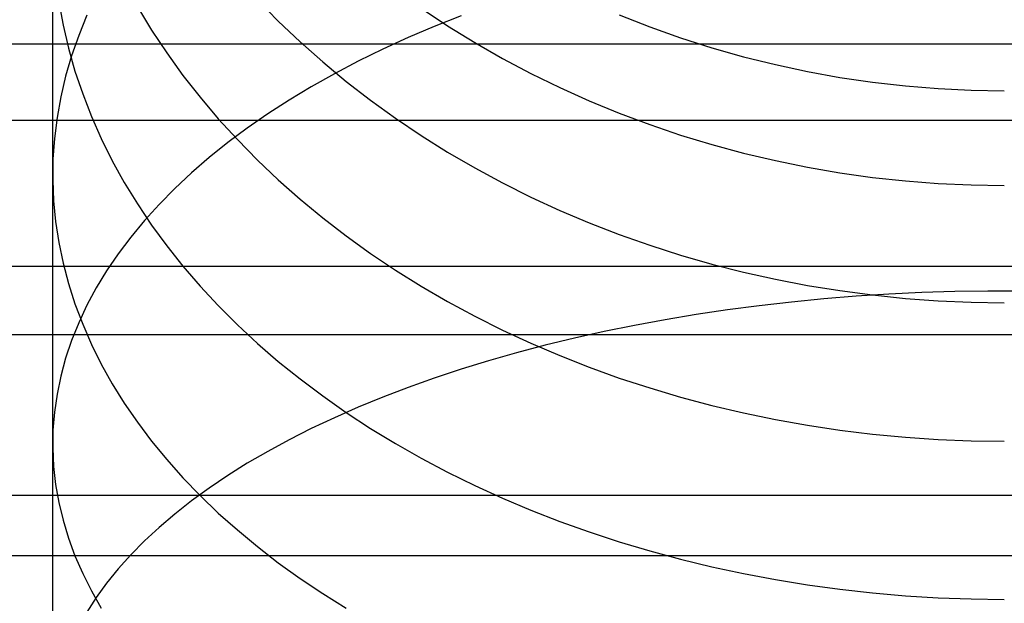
# Model space of a CAD drawing. Header units: millimetres. Extents: x -9 to 331, y -124 to 233.
# Tile 70 of 76: x 305.66 to 318.6, y 197.53 to 205.19. Entities that reach past the tile are written whole.
import ezdxf

# ---------------------------------------------------------------- set-up
doc = ezdxf.new("R2010")
doc.units = ezdxf.units.MM
doc.layers.add('Up Step Stool_Ferm Living', color=7, linetype='Continuous', true_color=0x000000)

msp = doc.modelspace()

# ---------------------------------------------------------------- linework, layer by layer
at = {"layer": 'Up Step Stool_Ferm Living'}
for p, q in [((306.175, 205.423, 306.164), (306.231, 205.119, 305.86)), ((308.784, 205.456, 296.126), (309.058, 205.174, 295.942)), ((306.095, 204.298, 309.139), (306.095, 205.375, 308.167)), ((307.208, 205.358, 300.645), (307.394, 205.053, 300.398)), ((310.936, 205.343, 292.091), (311.283, 205.112, 291.972)), ((306.545, 205.249, 312.681), (306.437, 204.984, 312.355)), ((309.058, 205.174, 295.942), (309.345, 204.901, 295.764)), ((311.46, 205.24, 321.269), (311.108, 205.101, 321.057)), ((313.537, 205.253, 288.545), (313.937, 205.096, 288.483)), ((306.231, 205.119, 305.86), (306.302, 204.817, 305.557)), ((307.394, 205.053, 300.398), (307.594, 204.754, 300.155)), ((311.108, 205.101, 321.057), (310.765, 204.956, 320.834)), ((311.283, 205.112, 291.972), (311.639, 204.892, 291.858)), ((313.937, 205.096, 288.483), (314.343, 204.953, 288.426)), ((331.096, 204.868, 326.47), (-8.885, 204.868, 326.47)), ((306.437, 204.984, 312.355), (306.343, 204.717, 312.026)), ((309.345, 204.901, 295.764), (309.642, 204.637, 295.591)), ((310.765, 204.956, 320.834), (310.432, 204.804, 320.602)), ((311.639, 204.892, 291.858), (312.004, 204.683, 291.75)), ((314.343, 204.953, 288.426), (314.753, 204.822, 288.375)), ((306.302, 204.817, 305.557), (306.388, 204.516, 305.256)), ((307.594, 204.754, 300.155), (307.806, 204.46, 299.916)), ((310.432, 204.804, 320.602), (310.108, 204.645, 320.36)), ((314.753, 204.822, 288.375), (315.168, 204.705, 288.328)), ((306.343, 204.717, 312.026), (306.265, 204.448, 311.694)), ((309.642, 204.637, 295.591), (309.95, 204.381, 295.424)), ((310.108, 204.645, 320.36), (309.795, 204.481, 320.109)), ((312.004, 204.683, 291.75), (312.377, 204.486, 291.648)), ((315.168, 204.705, 288.328), (315.588, 204.601, 288.287)), ((306.388, 204.516, 305.256), (306.489, 204.217, 304.958)), ((309.795, 204.481, 320.109), (309.492, 204.311, 319.849)), ((312.377, 204.486, 291.648), (312.757, 204.3, 291.552)), ((315.588, 204.601, 288.287), (316.01, 204.511, 288.251)), ((316.01, 204.511, 288.251), (316.436, 204.434, 288.221)), ((306.265, 204.448, 311.694), (306.201, 204.177, 311.361)), ((307.806, 204.46, 299.916), (308.032, 204.173, 299.683)), ((309.95, 204.381, 295.424), (310.269, 204.135, 295.263)), ((316.436, 204.434, 288.221), (316.865, 204.371, 288.196)), ((316.865, 204.371, 288.196), (317.296, 204.322, 288.177)), ((306.095, 203.188, 310.074), (306.095, 204.298, 309.139)), ((309.492, 204.311, 319.849), (309.2, 204.135, 319.58)), ((312.757, 204.3, 291.552), (313.144, 204.126, 291.462)), ((317.296, 204.322, 288.177), (317.728, 204.287, 288.163)), ((317.728, 204.287, 288.163), (318.161, 204.266, 288.155)), ((318.161, 204.266, 288.155), (318.595, 204.259, 288.152)), ((306.201, 204.177, 311.361), (306.152, 203.905, 311.027)), ((306.489, 204.217, 304.958), (306.604, 203.921, 304.662)), ((308.032, 204.173, 299.683), (308.27, 203.891, 299.454)), ((309.2, 204.135, 319.58), (308.92, 203.954, 319.303)), ((310.269, 204.135, 295.263), (310.597, 203.897, 295.108)), ((313.144, 204.126, 291.462), (313.537, 203.964, 291.379)), ((313.537, 203.964, 291.379), (313.937, 203.814, 291.301)), ((331.096, 203.868, 324.738), (-8.885, 203.868, 324.738)), ((306.152, 203.905, 311.027), (306.118, 203.633, 310.691)), ((306.604, 203.921, 304.662), (306.734, 203.629, 304.369)), ((308.27, 203.891, 299.454), (308.521, 203.616, 299.231)), ((308.92, 203.954, 319.303), (308.651, 203.768, 319.018)), ((310.597, 203.897, 295.108), (310.936, 203.67, 294.959)), ((308.651, 203.768, 319.018), (308.394, 203.577, 318.725)), ((313.937, 203.814, 291.301), (314.343, 203.676, 291.23)), ((306.118, 203.633, 310.691), (306.099, 203.359, 310.354)), ((306.734, 203.629, 304.369), (306.878, 203.339, 304.08)), ((308.394, 203.577, 318.725), (308.149, 203.38, 318.425)), ((308.521, 203.616, 299.231), (308.784, 203.348, 299.014)), ((310.936, 203.67, 294.959), (311.283, 203.452, 294.817)), ((314.343, 203.676, 291.23), (314.753, 203.552, 291.166)), ((311.283, 203.452, 294.817), (311.639, 203.245, 294.681)), ((314.753, 203.552, 291.166), (315.168, 203.439, 291.108)), ((306.099, 203.359, 310.354), (306.096, 203.086, 310.017)), ((306.878, 203.339, 304.08), (307.036, 203.053, 303.794)), ((308.149, 203.38, 318.425), (307.917, 203.18, 318.118)), ((308.784, 203.348, 299.014), (309.058, 203.087, 298.802)), ((315.168, 203.439, 291.108), (315.588, 203.34, 291.056)), ((315.588, 203.34, 291.056), (316.01, 203.254, 291.012)), ((306.095, 202.047, 310.971), (306.095, 203.188, 310.074)), ((311.639, 203.245, 294.681), (312.004, 203.048, 294.553)), ((316.01, 203.254, 291.012), (316.436, 203.181, 290.974)), ((306.096, 203.086, 310.017), (306.107, 202.813, 309.681)), ((307.917, 203.18, 318.118), (307.698, 202.975, 317.805)), ((309.058, 203.087, 298.802), (309.345, 202.834, 298.596)), ((316.436, 203.181, 290.974), (316.865, 203.121, 290.943)), ((316.865, 203.121, 290.943), (317.296, 203.074, 290.919)), ((317.296, 203.074, 290.919), (317.728, 203.041, 290.902)), ((307.036, 203.053, 303.794), (307.208, 202.772, 303.513)), ((307.698, 202.975, 317.805), (307.492, 202.766, 317.485)), ((312.004, 203.048, 294.553), (312.377, 202.862, 294.431)), ((317.728, 203.041, 290.902), (318.161, 203.021, 290.891)), ((318.161, 203.021, 290.891), (318.595, 203.014, 290.888)), ((306.107, 202.813, 309.681), (306.133, 202.54, 309.345)), ((309.345, 202.834, 298.596), (309.642, 202.589, 298.397)), ((312.377, 202.862, 294.431), (312.757, 202.687, 294.317)), ((307.208, 202.772, 303.513), (307.394, 202.495, 303.236)), ((307.492, 202.766, 317.485), (307.3, 202.553, 317.16)), ((312.757, 202.687, 294.317), (313.144, 202.523, 294.209)), ((306.133, 202.54, 309.345), (306.175, 202.267, 309.009)), ((307.3, 202.553, 317.16), (307.121, 202.337, 316.829)), ((309.642, 202.589, 298.397), (309.95, 202.351, 298.205)), ((307.394, 202.495, 303.236), (307.594, 202.222, 302.963)), ((313.144, 202.523, 294.209), (313.537, 202.37, 294.11)), ((307.121, 202.337, 316.829), (306.956, 202.117, 316.493)), ((309.95, 202.351, 298.205), (310.269, 202.123, 298.019)), ((313.537, 202.37, 294.11), (313.937, 202.229, 294.017)), ((306.175, 202.267, 309.009), (306.231, 201.996, 308.675)), ((307.594, 202.222, 302.963), (307.806, 201.954, 302.696)), ((313.937, 202.229, 294.017), (314.343, 202.099, 293.933)), ((306.095, 200.876, 311.828), (306.095, 202.047, 310.971)), ((306.956, 202.117, 316.493), (306.804, 201.894, 316.153)), ((310.269, 202.123, 298.019), (310.597, 201.903, 297.841)), ((314.343, 202.099, 293.933), (314.753, 201.982, 293.856)), ((331.096, 201.949, 328.043), (-8.885, 201.949, 328.043)), ((306.231, 201.996, 308.675), (306.302, 201.726, 308.343)), ((306.804, 201.894, 316.153), (306.667, 201.669, 315.808)), ((307.806, 201.954, 302.696), (308.032, 201.692, 302.434)), ((310.597, 201.903, 297.841), (310.936, 201.692, 297.669)), ((314.753, 201.982, 293.856), (315.168, 201.876, 293.787)), ((315.168, 201.876, 293.787), (315.588, 201.783, 293.726)), ((315.588, 201.783, 293.726), (316.01, 201.701, 293.673)), ((306.302, 201.726, 308.343), (306.388, 201.458, 308.013)), ((306.667, 201.669, 315.808), (306.545, 201.441, 315.46)), ((308.032, 201.692, 302.434), (308.27, 201.436, 302.177)), ((310.936, 201.692, 297.669), (311.283, 201.49, 297.505)), ((316.01, 201.701, 293.673), (316.436, 201.633, 293.628)), ((316.223, 201.524, 325.76), (315.799, 201.483, 325.681)), ((316.65, 201.559, 325.827), (316.223, 201.524, 325.76)), ((316.436, 201.633, 293.628), (316.865, 201.576, 293.591)), ((317.08, 201.586, 325.88), (316.65, 201.559, 325.827)), ((316.865, 201.576, 293.591), (317.296, 201.532, 293.562)), ((317.512, 201.607, 325.92), (317.08, 201.586, 325.88)), ((317.296, 201.532, 293.562), (317.728, 201.5, 293.541)), ((317.945, 201.621, 325.947), (317.512, 201.607, 325.92)), ((318.378, 201.628, 325.96), (317.945, 201.621, 325.947)), ((318.812, 201.628, 325.96), (318.378, 201.628, 325.96)), ((306.388, 201.458, 308.013), (306.489, 201.192, 307.685)), ((306.545, 201.441, 315.46), (306.437, 201.211, 315.108)), ((308.27, 201.436, 302.177), (308.521, 201.185, 301.927)), ((311.283, 201.49, 297.505), (311.639, 201.298, 297.349)), ((314.96, 201.38, 325.482), (314.547, 201.319, 325.364)), ((315.377, 201.435, 325.588), (314.96, 201.38, 325.482)), ((315.799, 201.483, 325.681), (315.377, 201.435, 325.588)), ((317.728, 201.5, 293.541), (318.161, 201.482, 293.529)), ((318.161, 201.482, 293.529), (318.595, 201.475, 293.525)), ((311.639, 201.298, 297.349), (312.004, 201.115, 297.201)), ((314.139, 201.251, 325.233), (313.737, 201.177, 325.089)), ((314.547, 201.319, 325.364), (314.139, 201.251, 325.233)), ((306.437, 201.211, 315.108), (306.343, 200.979, 314.753)), ((306.489, 201.192, 307.685), (306.604, 200.928, 307.361)), ((308.521, 201.185, 301.927), (308.784, 200.941, 301.683)), ((313.737, 201.177, 325.089), (313.34, 201.096, 324.933)), ((331.096, 201.051, 326.256), (-8.885, 201.051, 326.256)), ((312.004, 201.115, 297.201), (312.377, 200.942, 297.061)), ((312.949, 201.009, 324.765), (312.566, 200.916, 324.585)), ((313.34, 201.096, 324.933), (312.949, 201.009, 324.765)), ((306.095, 199.676, 312.644), (306.095, 200.876, 311.828)), ((306.343, 200.979, 314.753), (306.265, 200.746, 314.396)), ((306.604, 200.928, 307.361), (306.734, 200.667, 307.039)), ((308.784, 200.941, 301.683), (309.058, 200.704, 301.445)), ((312.566, 200.916, 324.585), (312.189, 200.817, 324.393)), ((312.377, 200.942, 297.061), (312.757, 200.78, 296.929)), ((306.265, 200.746, 314.396), (306.201, 200.511, 314.037)), ((312.189, 200.817, 324.393), (311.821, 200.712, 324.19)), ((312.757, 200.78, 296.929), (313.144, 200.628, 296.806)), ((306.734, 200.667, 307.039), (306.878, 200.409, 306.721)), ((309.058, 200.704, 301.445), (309.345, 200.473, 301.215)), ((311.46, 200.601, 323.975), (311.108, 200.485, 323.75)), ((311.821, 200.712, 324.19), (311.46, 200.601, 323.975)), ((313.144, 200.628, 296.806), (313.537, 200.486, 296.691)), ((306.201, 200.511, 314.037), (306.152, 200.275, 313.676)), ((309.345, 200.473, 301.215), (309.642, 200.25, 300.991)), ((311.108, 200.485, 323.75), (310.765, 200.362, 323.514)), ((313.537, 200.486, 296.691), (313.937, 200.355, 296.584)), ((306.878, 200.409, 306.721), (307.036, 200.155, 306.408)), ((310.765, 200.362, 323.514), (310.432, 200.235, 323.267)), ((313.937, 200.355, 296.584), (314.343, 200.235, 296.487)), ((306.152, 200.275, 313.676), (306.118, 200.038, 313.314)), ((309.642, 200.25, 300.991), (309.95, 200.034, 300.775)), ((310.432, 200.235, 323.267), (310.108, 200.102, 323.01)), ((314.343, 200.235, 296.487), (314.753, 200.126, 296.398)), ((307.036, 200.155, 306.408), (307.208, 199.904, 306.099)), ((310.108, 200.102, 323.01), (309.795, 199.964, 322.744)), ((314.753, 200.126, 296.398), (315.168, 200.028, 296.319)), ((306.118, 200.038, 313.314), (306.099, 199.801, 312.951)), ((309.795, 199.964, 322.744), (309.492, 199.822, 322.468)), ((309.95, 200.034, 300.775), (310.269, 199.825, 300.567)), ((315.168, 200.028, 296.319), (315.588, 199.941, 296.249)), ((307.208, 199.904, 306.099), (307.394, 199.656, 305.794)), ((310.269, 199.825, 300.567), (310.597, 199.625, 300.367)), ((315.588, 199.941, 296.249), (316.01, 199.866, 296.187)), ((316.01, 199.866, 296.187), (316.436, 199.802, 296.135)), ((306.099, 199.801, 312.951), (306.096, 199.564, 312.588)), ((309.492, 199.822, 322.468), (309.2, 199.674, 322.183)), ((316.436, 199.802, 296.135), (316.865, 199.749, 296.093)), ((316.865, 199.749, 296.093), (317.296, 199.709, 296.06)), ((317.296, 199.709, 296.06), (317.728, 199.679, 296.036)), ((306.095, 198.449, 313.419), (306.095, 199.676, 312.644)), ((306.096, 199.564, 312.588), (306.107, 199.326, 312.225)), ((307.394, 199.656, 305.794), (307.594, 199.414, 305.495)), ((309.2, 199.674, 322.183), (308.92, 199.522, 321.889)), ((310.597, 199.625, 300.367), (310.936, 199.433, 300.175)), ((317.728, 199.679, 296.036), (318.161, 199.662, 296.022)), ((318.161, 199.662, 296.022), (318.595, 199.656, 296.017)), ((308.92, 199.522, 321.889), (308.651, 199.366, 321.586)), ((306.107, 199.326, 312.225), (306.133, 199.089, 311.863)), ((307.594, 199.414, 305.495), (307.806, 199.175, 305.201)), ((308.651, 199.366, 321.586), (308.394, 199.205, 321.275)), ((310.936, 199.433, 300.175), (311.283, 199.249, 299.991)), ((308.394, 199.205, 321.275), (308.149, 199.04, 320.957)), ((311.283, 199.249, 299.991), (311.639, 199.074, 299.816)), ((306.133, 199.089, 311.863), (306.175, 198.853, 311.501)), ((307.806, 199.175, 305.201), (308.032, 198.941, 304.914)), ((311.639, 199.074, 299.816), (312.004, 198.908, 299.65)), ((331.096, 198.944, 329.445), (-8.885, 198.944, 329.445)), ((308.149, 199.04, 320.957), (307.917, 198.872, 320.631)), ((308.032, 198.941, 304.914), (308.27, 198.713, 304.632)), ((306.175, 198.853, 311.501), (306.231, 198.617, 311.141)), ((307.917, 198.872, 320.631), (307.698, 198.7, 320.299)), ((312.004, 198.908, 299.65), (312.377, 198.75, 299.492)), ((307.698, 198.7, 320.299), (307.492, 198.524, 319.959)), ((308.27, 198.713, 304.632), (308.521, 198.49, 304.357)), ((312.377, 198.75, 299.492), (312.757, 198.602, 299.344)), ((306.231, 198.617, 311.141), (306.302, 198.383, 310.783)), ((312.757, 198.602, 299.344), (313.144, 198.464, 299.206)), ((306.095, 197.196, 314.152), (306.095, 198.449, 313.419)), ((307.492, 198.524, 319.959), (307.3, 198.346, 319.614)), ((308.521, 198.49, 304.357), (308.784, 198.272, 304.089)), ((313.144, 198.464, 299.206), (313.537, 198.335, 299.077)), ((306.302, 198.383, 310.783), (306.388, 198.15, 310.427)), ((307.3, 198.346, 319.614), (307.121, 198.164, 319.263)), ((308.784, 198.272, 304.089), (309.058, 198.06, 303.829)), ((313.537, 198.335, 299.077), (313.937, 198.215, 298.958)), ((331.096, 198.152, 327.608), (-8.885, 198.152, 327.608)), ((306.388, 198.15, 310.427), (306.489, 197.919, 310.074)), ((307.121, 198.164, 319.263), (306.956, 197.98, 318.907)), ((313.937, 198.215, 298.958), (314.343, 198.106, 298.848)), ((309.058, 198.06, 303.829), (309.345, 197.855, 303.575)), ((314.343, 198.106, 298.848), (314.753, 198.007, 298.749)), ((306.489, 197.919, 310.074), (306.604, 197.691, 309.724)), ((306.956, 197.98, 318.907), (306.804, 197.793, 318.545)), ((314.753, 198.007, 298.749), (315.168, 197.917, 298.66)), ((315.168, 197.917, 298.66), (315.588, 197.838, 298.581)), ((306.804, 197.793, 318.545), (306.667, 197.604, 318.18)), ((309.345, 197.855, 303.575), (309.642, 197.656, 303.33)), ((315.588, 197.838, 298.581), (316.01, 197.77, 298.512)), ((316.01, 197.77, 298.512), (316.436, 197.712, 298.454)), ((306.604, 197.691, 309.724), (306.734, 197.464, 309.377)), ((309.642, 197.656, 303.33), (309.95, 197.463, 303.093)), ((316.436, 197.712, 298.454), (316.865, 197.664, 298.406)), ((316.865, 197.664, 298.406), (317.296, 197.627, 298.369)), ((317.296, 197.627, 298.369), (317.728, 197.6, 298.342)), ((306.667, 197.604, 318.18), (306.545, 197.413, 317.81)), ((317.728, 197.6, 298.342), (318.161, 197.584, 298.326)), ((318.161, 197.584, 298.326), (318.595, 197.579, 298.321))]:
    msp.add_line(p, q, dxfattribs=at)

doc.saveas('drawing.dxf')
